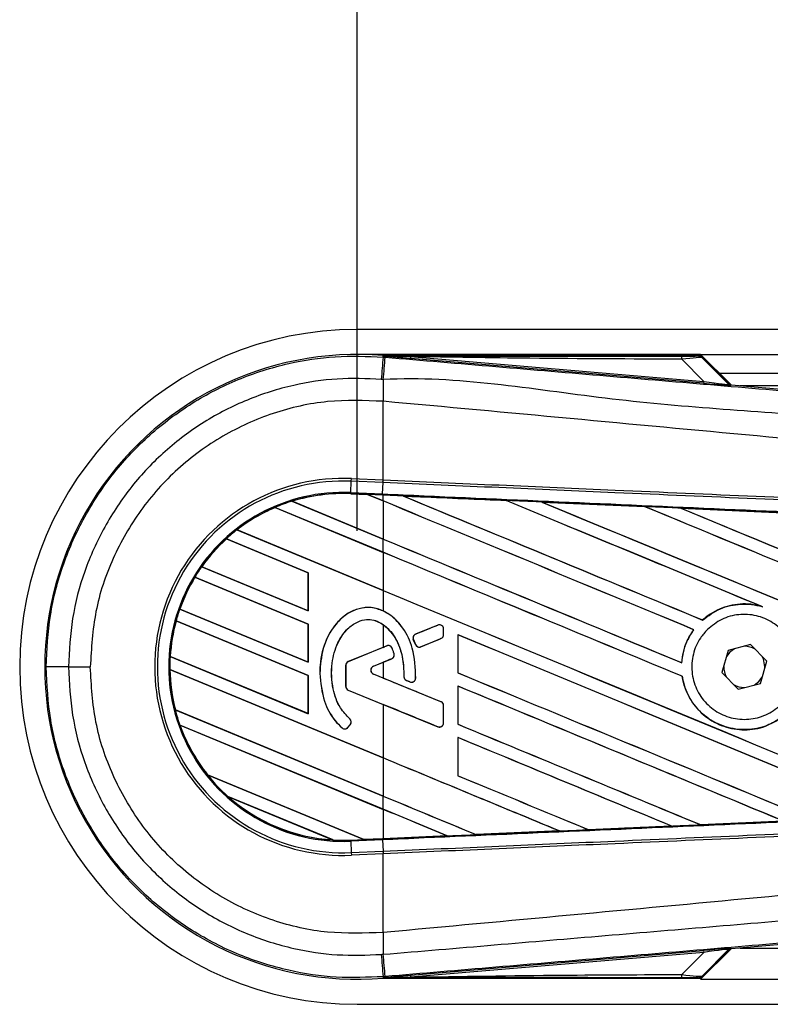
# Model space of a CAD drawing. Header units: millimetres. Extents: x 0 to 420, y 0 to 297.
# Tile 6 of 20: x 56 to 67, y 229 to 243. Entities that reach past the tile are written whole.
import ezdxf

# ---------------------------------------------------------------- set-up
doc = ezdxf.new("R2010")
doc.units = ezdxf.units.MM
doc.layers.add('QUOTE', color=174, linetype='Continuous')
doc.styles.add('SLDTEXTSTYLE3', font='TXT', dxfattribs={"width": 0.75})
doc.dimstyles.new('SLDDIMSTYLE0', dxfattribs={"dimtxt": 3, "dimasz": 3, "dimexe": 0, "dimexo": 0.0625, "dimgap": 0.75, "dimtad": 1, "dimlfac": 5.437476, "dimrnd": 1e-09, "dimzin": 12, "dimdsep": 46, "dimtxsty": 'SLDTEXTSTYLE3', "dimsah": 1, "dimcen": 0.09, "dimadec": 0, "dimazin": 3, "dimtfac": 1, "dimtdec": 3, "dimtofl": 0, "dimtmove": 0, "dimatfit": 3, "dimfxl": 0, "dimfrac": 2, "dimtolj": 1, "dimtzin": 12, "dimarcsym": 0})

# ---------------------------------------------------------------- blocks, each defined once
blk = doc.blocks.new('_D')
at = {"layer": 'QUOTE'}
for p, q in [((61.103, 235.644), (61.103, 255.738)), ((208.23, 235.644), (208.23, 255.738)), ((208.23, 253.738), (61.103, 253.738))]:
    blk.add_line(p, q, dxfattribs=at)
for points in [[(61.103, 253.738), (64.103, 253.238), (64.103, 254.238)], [(208.23, 253.738), (205.23, 254.238), (205.23, 253.238)]]:
    blk.add_solid(points, dxfattribs=at)
at = {"layer": 'QUOTE', "insert": (131.342, 257.605), "char_height": 3, "attachment_point": 1, "style": 'SLDTEXTSTYLE3'}
blk.add_mtext('800', dxfattribs=at)

msp = doc.modelspace()

# ---------------------------------------------------------------- linework, layer by layer
at = {"color": 7, "linetype": 'Continuous', "lineweight": 25}
for p, q in [((208.2301, 238.6096), (61.1031, 238.6096)), ((66.1605, 238.2417), (61.1031, 238.2417)), ((61.4875, 238.2033), (61.4893, 238.2247)), ((61.4893, 238.2247), (61.4902, 238.2246)), ((61.4902, 238.2247), (61.4902, 238.2246)), ((61.499, 238.2159), (61.4902, 238.2247)), ((66.1521, 238.2247), (61.4902, 238.2247)), ((61.4991, 238.2149), (61.4902, 238.2246)), ((61.4991, 238.2149), (61.499, 238.2159)), ((66.6093, 237.793), (66.1605, 238.2417)), ((66.1605, 238.2417), (203.1726, 238.2417)), ((66.5762, 237.8088), (66.1661, 238.2188)), ((61.4875, 238.2033), (61.5173, 238.2007)), ((61.8904, 238.2098), (61.888, 238.1819)), ((66.2039, 237.818), (61.888, 238.1819)), ((61.8904, 238.2098), (66.2062, 237.8459)), ((66.2062, 237.8459), (65.8829, 238.1713)), ((66.1853, 238.193), (66.5733, 237.8026)), ((66.4364, 237.9659), (202.8968, 237.9659)), ((66.2062, 237.8459), (66.2039, 237.818)), ((66.5733, 237.8026), (66.5762, 237.8088)), ((66.6105, 237.7929), (66.6076, 237.7866)), ((66.6105, 237.7929), (77.5193, 236.873)), ((95.1262, 237.782), (66.7398, 237.782)), ((61.4872, 237.5531), (61.487, 237.5531)), ((61.4872, 236.3952), (61.4872, 237.5531)), ((61.011, 236.2092), (61.0183, 236.3766)), ((61.0183, 236.3766), (61.02, 236.4156)), ((61.4855, 236.3562), (61.0183, 236.3766)), ((61.02, 236.4156), (61.4872, 236.3952)), ((61.4792, 236.1887), (61.4865, 236.3561)), ((61.4855, 236.3562), (61.4872, 236.3952)), ((61.4865, 236.3561), (61.4855, 236.3562)), ((61.4882, 236.3951), (61.4872, 236.3952)), ((61.0103, 236.1931), (61.0102, 236.1915)), ((61.0102, 236.1915), (61.2577, 236.1807)), ((61.0103, 236.1931), (61.011, 236.2092)), ((61.0103, 236.1931), (61.2557, 236.1824)), ((61.2558, 236.1824), (61.0103, 236.1931)), ((61.0103, 236.1931), (61.0103, 236.1931)), ((61.011, 236.2092), (61.4792, 236.1887)), ((60.1438, 236.0812), (61.4872, 235.5248)), ((60.1439, 236.0812), (60.1438, 236.0812)), ((60.1473, 236.0806), (60.1439, 236.0812)), ((61.4872, 235.5256), (60.1473, 236.0806)), ((61.4785, 236.1727), (61.2557, 236.1824)), ((61.4872, 236.0865), (61.2557, 236.1824)), ((61.2577, 236.1807), (61.2558, 236.1824)), ((61.2577, 236.1807), (61.4872, 236.0857)), ((61.4872, 236.1723), (61.4785, 236.1727)), ((61.4872, 236.0865), (61.4872, 236.1723)), ((61.4872, 236.0857), (61.4872, 235.5256)), ((61.7813, 236.1594), (61.7811, 236.1595)), ((61.7813, 236.1594), (61.7878, 236.1576)), ((63.2973, 236.0931), (63.2974, 236.093)), ((63.2993, 236.0914), (63.2974, 236.093)), ((63.8237, 236.07), (65.3393, 236.0033)), ((63.8239, 236.0699), (63.8237, 236.07)), ((63.8239, 236.0699), (63.8305, 236.0681)), ((59.8949, 235.9897), (59.8949, 235.9896)), ((61.4872, 235.3301), (59.8949, 235.9897)), ((59.8949, 235.9896), (59.8959, 235.9883)), ((59.8959, 235.9883), (61.4872, 235.3292)), ((65.3393, 236.0033), (65.3395, 236.0032)), ((65.3415, 236.0016), (65.3395, 236.0032)), ((65.8681, 235.98), (67.3819, 235.9131)), ((65.8685, 235.9799), (65.8681, 235.98)), ((65.8685, 235.9799), (65.875, 235.978)), ((59.3348, 235.6599), (61.4872, 234.7683)), ((59.3349, 235.6599), (59.3348, 235.6599)), ((59.3373, 235.6597), (59.3349, 235.6599)), ((61.4872, 234.7692), (59.3373, 235.6597)), ((60.3854, 235.0301), (59.1798, 235.5294)), ((59.1798, 235.5294), (59.1808, 235.5281)), ((59.1798, 235.5294), (59.1798, 235.5294)), ((59.1808, 235.5281), (60.3837, 235.0299)), ((61.4872, 235.3301), (61.4872, 235.5248)), ((61.4872, 235.3292), (61.4872, 234.7692)), ((58.8164, 235.1182), (60.3854, 234.4683)), ((58.8165, 235.1182), (58.8164, 235.1182)), ((58.8184, 235.1182), (58.8165, 235.1182)), ((60.3837, 234.4698), (58.8184, 235.1182)), ((60.3854, 235.0301), (60.3837, 235.0299)), ((60.3837, 235.0299), (60.3837, 234.4698)), ((60.3854, 234.4683), (60.3854, 235.0301)), ((60.3854, 234.2736), (58.7161, 234.9651)), ((58.7161, 234.9651), (58.7161, 234.965)), ((58.7161, 234.965), (58.7172, 234.9637)), ((58.7172, 234.9637), (60.3837, 234.2734)), ((61.4872, 234.7683), (61.4872, 234.4674)), ((58.4937, 234.4954), (60.3854, 233.7119)), ((58.4938, 234.4954), (58.4937, 234.4954)), ((58.4955, 234.4956), (58.4938, 234.4954)), ((60.3837, 233.7134), (58.4955, 234.4956)), ((60.3837, 234.4698), (60.3854, 234.4683)), ((67.053, 234.5357), (67.0737, 234.528)), ((60.3854, 233.5172), (58.4395, 234.3232)), ((58.4395, 234.3232), (58.4396, 234.3232)), ((58.4396, 234.3232), (58.4408, 234.3218)), ((58.4408, 234.3218), (60.3837, 233.517)), ((66.19, 234.3339), (66.1891, 234.3352)), ((60.3854, 234.2736), (60.3837, 234.2734)), ((60.3837, 234.2734), (60.3837, 233.7134)), ((60.3854, 233.7119), (60.3854, 234.2736)), ((61.4872, 234.2667), (61.4872, 233.9311)), ((62.2931, 234.2592), (61.9653, 234.1254)), ((62.2931, 234.2592), (62.2928, 234.26)), ((62.3764, 234.1164), (62.3764, 234.2033)), ((62.3764, 234.2033), (62.3772, 234.2033)), ((62.3772, 234.1164), (62.3772, 234.2033)), ((66.0584, 234.1916), (66.0605, 234.1916)), ((61.9326, 234.0456), (61.9319, 234.0453)), ((61.9636, 233.9714), (61.9319, 234.0453)), ((61.9326, 234.0456), (61.9644, 233.9717)), ((61.9653, 234.1254), (61.965, 234.1262)), ((62.0428, 233.9396), (62.3388, 234.0604)), ((62.3388, 234.0604), (62.3391, 234.0597)), ((62.3764, 234.1164), (62.3772, 234.1164)), ((62.5891, 234.1172), (62.5891, 233.5555)), ((62.5907, 234.1157), (62.5891, 234.1172)), ((62.5907, 233.5557), (62.5907, 234.1157)), ((61.4872, 233.9311), (60.9739, 233.7215)), ((61.5405, 233.952), (60.9742, 233.7208)), ((61.5405, 233.952), (61.5402, 233.9527)), ((61.6192, 233.919), (61.62, 233.9193)), ((61.9644, 233.9717), (61.9636, 233.9714)), ((62.0428, 233.9396), (62.0431, 233.9388)), ((66.5668, 233.8871), (66.475, 233.5599)), ((66.896, 233.9712), (66.5668, 233.8871)), ((67.1334, 233.7281), (66.896, 233.9712)), ((58.3537, 233.7978), (58.3521, 233.7976)), ((58.3521, 233.7976), (60.3854, 232.9554)), ((58.3521, 233.7976), (58.3521, 233.7976)), ((60.3837, 232.957), (58.3537, 233.7978)), ((60.9742, 233.7208), (60.9739, 233.7215)), ((61.3457, 233.655), (61.6133, 233.7642)), ((61.6133, 233.7642), (61.6136, 233.7635)), ((61.6482, 233.8378), (61.649, 233.838)), ((67.0417, 233.401), (67.1334, 233.7281)), ((56.8565, 233.644), (57.1764, 233.644)), ((58.3478, 233.6047), (58.3494, 233.6032)), ((58.3478, 233.6047), (58.3478, 233.6047)), ((61.4872, 232.3044), (58.3478, 233.6047)), ((58.3494, 233.6032), (61.4872, 232.3035)), ((60.3837, 233.7134), (60.3854, 233.7119)), ((60.9366, 233.6648), (60.9358, 233.6648)), ((60.9358, 233.6648), (60.9358, 233.3583)), ((60.9366, 233.6648), (60.9366, 233.3583)), ((61.3457, 233.655), (61.346, 233.6542)), ((61.346, 233.6542), (61.4872, 233.7119)), ((61.4872, 233.7119), (61.4872, 233.4801)), ((65.8827, 233.7047), (65.8812, 233.7062)), ((67.1076, 233.6359), (67.1077, 233.644)), ((60.3854, 233.5172), (60.3837, 233.517)), ((60.3837, 233.517), (60.3837, 232.957)), ((60.3854, 232.9554), (60.3854, 233.5172)), ((60.5555, 233.5483), (60.5547, 233.5483)), ((61.3457, 233.5371), (61.346, 233.5378)), ((62.3388, 233.1316), (61.3457, 233.5371)), ((61.4872, 233.4801), (61.346, 233.5378)), ((61.7931, 233.5015), (61.7923, 233.5015)), ((61.8302, 233.4458), (61.8299, 233.4451)), ((61.8302, 233.4458), (61.8825, 233.4239)), ((61.9663, 233.4762), (61.9671, 233.4761)), ((62.5891, 233.5555), (62.5907, 233.5557)), ((65.8896, 233.5051), (65.8912, 233.5053)), ((66.475, 233.5599), (66.7124, 233.3169)), ((60.9366, 233.3583), (60.9358, 233.3583)), ((60.9742, 233.3023), (60.9739, 233.3016)), ((60.9739, 233.3016), (61.4872, 233.092)), ((60.9742, 233.3023), (62.2931, 232.7638)), ((61.8825, 233.4239), (61.8822, 233.4231)), ((62.5891, 233.3608), (62.5891, 232.7991)), ((62.5907, 233.3593), (62.5891, 233.3608)), ((62.5907, 232.7993), (62.5907, 233.3593)), ((66.7124, 233.3169), (67.0417, 233.401)), ((58.4291, 233.0102), (58.4275, 233.01)), ((58.4275, 233.01), (61.4872, 231.7426)), ((58.4275, 233.01), (58.4275, 233.01)), ((61.4872, 231.7435), (58.4291, 233.0102)), ((61.4872, 233.092), (61.4872, 232.3044)), ((62.3388, 233.1316), (62.3391, 233.1323)), ((62.3764, 232.8198), (62.3764, 233.0756)), ((62.3764, 233.0756), (62.3772, 233.0756)), ((62.3772, 232.8198), (62.3772, 233.0756)), ((60.3837, 232.957), (60.3854, 232.9554)), ((60.9959, 232.8776), (60.9964, 232.8782)), ((58.4957, 232.787), (58.4981, 232.7852)), ((58.4957, 232.787), (58.4957, 232.787)), ((61.4872, 231.5479), (58.4957, 232.787)), ((58.4981, 232.7852), (61.4872, 231.5471)), ((60.8829, 232.7464), (60.8824, 232.7458)), ((60.9692, 232.7531), (61.0026, 232.7932)), ((60.9692, 232.7531), (60.9698, 232.7526)), ((60.9698, 232.7526), (61.0032, 232.7927)), ((61.0026, 232.7932), (61.0032, 232.7927)), ((62.2931, 232.7638), (62.2928, 232.7631)), ((62.3764, 232.8198), (62.3772, 232.8198)), ((62.5891, 232.7991), (62.5907, 232.7993)), ((62.5891, 232.6043), (62.5891, 232.0427)), ((62.5907, 232.6029), (62.5891, 232.6043)), ((62.5907, 232.0428), (62.5907, 232.6029)), ((61.4872, 232.3035), (61.4872, 231.7435)), ((58.9006, 232.0576), (61.2043, 231.1034)), ((58.9007, 232.0576), (58.9006, 232.0576)), ((58.9027, 232.0576), (58.9007, 232.0576)), ((61.2026, 231.1049), (58.9027, 232.0576)), ((62.5891, 232.0427), (62.5907, 232.0428)), ((60.75, 231.0968), (59.2032, 231.7375)), ((59.2032, 231.7375), (59.2034, 231.7375)), ((59.2034, 231.7375), (59.2096, 231.734)), ((59.2096, 231.734), (60.743, 231.0989)), ((61.4872, 231.5479), (61.4872, 231.7426)), ((61.4872, 231.5471), (61.4872, 231.1173)), ((65.732, 231.302), (64.5079, 231.2481)), ((65.7264, 231.3034), (65.7317, 231.3021)), ((65.7317, 231.3021), (65.732, 231.302)), ((66.1591, 231.321), (66.1576, 231.3225)), ((66.1593, 231.3209), (66.1591, 231.321)), ((67.381, 231.3749), (66.1593, 231.3209)), ((61.2026, 231.1049), (61.4872, 231.1173)), ((61.2042, 231.1034), (61.4785, 231.1154)), ((61.4785, 231.1153), (61.2043, 231.1034)), ((61.4872, 231.1157), (61.4785, 231.1153)), ((61.4785, 231.1154), (61.4785, 231.1153)), ((62.431, 231.157), (61.4872, 231.1157)), ((62.4255, 231.1584), (62.4308, 231.157)), ((62.4308, 231.157), (62.431, 231.157)), ((62.8561, 231.1756), (62.8546, 231.1772)), ((62.8561, 231.1756), (64.0818, 231.2294)), ((62.8562, 231.1756), (62.8561, 231.1756)), ((64.082, 231.2294), (62.8562, 231.1756)), ((64.0765, 231.2308), (64.0818, 231.2294)), ((64.0818, 231.2294), (64.082, 231.2294)), ((64.5078, 231.2482), (64.5062, 231.2497)), ((64.5079, 231.2481), (64.5078, 231.2482)), ((60.743, 231.0989), (60.7499, 231.0969)), ((60.7499, 231.0969), (60.75, 231.0968)), ((61.0103, 231.0949), (61.2043, 231.1034)), ((61.0103, 231.0949), (61.011, 231.0789)), ((61.4792, 231.0993), (61.011, 231.0789)), ((61.011, 231.0789), (61.0183, 230.9115)), ((61.2042, 231.1034), (61.2026, 231.1049)), ((61.4792, 231.0993), (61.4865, 230.9319)), ((61.0183, 230.9115), (61.4855, 230.9319)), ((61.0183, 230.9115), (61.02, 230.8725)), ((61.4872, 230.8929), (61.02, 230.8725)), ((61.4855, 230.9319), (61.4865, 230.9319)), ((61.4855, 230.9319), (61.4872, 230.8929)), ((61.4872, 230.8929), (61.4882, 230.8929)), ((61.4872, 229.735), (61.4872, 230.8929)), ((77.5193, 230.415), (66.6105, 229.4952)), ((61.4872, 229.735), (61.487, 229.7349)), ((61.888, 229.1061), (66.2039, 229.47)), ((66.2062, 229.4421), (61.8904, 229.0782)), ((65.8829, 229.1167), (66.2062, 229.4421)), ((66.1605, 229.0463), (66.6093, 229.4951)), ((66.1661, 229.0692), (66.5762, 229.4792)), ((66.5733, 229.4855), (66.1853, 229.095)), ((66.2039, 229.47), (66.2062, 229.4421)), ((66.5762, 229.4792), (66.5733, 229.4855)), ((66.6076, 229.5014), (66.6105, 229.4952)), ((66.7398, 229.5061), (95.1262, 229.5061)), ((61.5173, 229.0873), (61.4875, 229.0848)), ((61.4875, 229.0848), (61.4893, 229.0634)), ((61.888, 229.1061), (61.8904, 229.0782)), ((61.4902, 229.0634), (61.4893, 229.0634)), ((61.4902, 229.0634), (61.4991, 229.0731)), ((61.499, 229.0722), (61.4902, 229.0634)), ((61.4902, 229.0634), (61.4902, 229.0634)), ((61.4902, 229.0634), (66.1521, 229.0634)), ((61.499, 229.0722), (61.4991, 229.0731)), ((66.1605, 229.0463), (203.1726, 229.0463)), ((61.1031, 228.6785), (208.2301, 228.6785))]:
    msp.add_line(p, q, dxfattribs=at)
at = {"color": 7, "linetype": 'Continuous', "lineweight": 25, "flags": 128}
for points in [[(61.8904, 238.2098), (61.6712, 238.2132), (61.499, 238.2159)], [(61.4785, 236.1727), (61.4785, 236.1731), (61.4785, 236.1741), (61.4786, 236.1755), (61.4787, 236.1773), (61.4788, 236.1796), (61.4789, 236.1822), (61.479, 236.1853), (61.4792, 236.1887)], [(66.6596, 233.9108), (66.5897, 233.8586), (66.5409, 233.7949)], [(67.1077, 233.644), (67.0846, 233.7601), (67.0665, 233.7966)], [(66.9489, 233.3773), (67.0188, 233.4294), (67.0675, 233.4932)], [(61.499, 229.0722), (61.7182, 229.0756), (61.8904, 229.0782)]]:
    msp.add_lwpolyline(points, dxfattribs=at)
at = {"color": 7, "linetype": 'Continuous', "lineweight": 25}
for centre, radius, start, end in [((61.1031, 233.644), 4.9655, 90, 270), ((61.1031, 233.644), 4.5969, 85.18028, 274.81972), ((65.6868, 238.1789), 0.1963, 357.77119, 11.51783), ((534.699, 198.0474), 474.9123, 175.149606, 175.189291), ((-98.001, 251.3959), 160.0632, 355.15357, 355.271316), ((114.5879, 237.2293), 53.102, 179.30553, 179.65067), ((66.6123, 237.8416), 0.0552, 225.00164, 265.17864), ((60.899, 233.644), 2.7742, 87.5, 272.5), ((60.899, 233.644), 2.7351, 87.5, 272.5), ((60.899, 233.644), 2.5676, 87.5, 272.5), ((60.899, 233.644), 2.5515, 87.5, 107.21651), ((60.899, 233.644), 2.5515, 87.5, 107.2149), ((60.899, 233.644), 2.5499, 87.5, 107.14432), ((60.899, 233.644), 2.5515, 107.21651, 113.17547), ((60.899, 233.644), 2.5515, 113.17547, 127.80908), ((60.899, 233.644), 2.5515, 113.17491, 127.80821), ((60.899, 233.644), 2.5499, 113.16504, 127.76752), ((60.899, 233.644), 2.5515, 127.80908, 132.36028), ((60.899, 233.644), 2.5515, 132.36028, 144.70717), ((60.899, 233.644), 2.5515, 132.36013, 144.70666), ((60.899, 233.644), 2.5499, 132.36308, 144.68039), ((60.899, 233.644), 2.5515, 144.70717, 148.81902), ((60.899, 233.644), 2.5515, 148.81902, 160.50758), ((60.899, 233.644), 2.5515, 148.81915, 160.50735), ((60.899, 233.644), 2.5499, 148.83169, 160.49144), ((60.899, 233.644), 2.5515, 160.50758, 164.56307), ((60.899, 233.644), 2.5515, 164.56307, 176.54814), ((60.899, 233.644), 2.5515, 164.56347, 176.54818), ((60.899, 233.644), 2.5499, 164.58576, 176.54166), ((62.3159, 234.2033), 0.0605, 0, 112.20926), ((61.9882, 234.0694), 0.0605, 112.20926, 203.24584), ((62.3159, 234.1164), 0.0605, 292.20927, 0), ((61.5633, 233.896), 0.0605, 22.3787, 112.20929), ((62.0199, 233.9955), 0.0605, 203.24584, 292.20927), ((66.8042, 233.644), 0.3034, 58.46951, 90.18729), ((60.899, 233.644), 2.5515, 176.54814, 180.8818), ((60.997, 233.6648), 0.0613, 112.20929, 180), ((60.997, 233.6648), 0.0605, 112.20929, 180), ((61.5904, 233.8202), 0.0605, 292.20926, 16.93498), ((56.7887, -34.4181), 268.0622, 89.985518, 90.05581), ((60.899, 233.644), 2.5515, 180.8818, 194.38831), ((60.899, 233.644), 2.5515, 180.88252, 194.38869), ((60.899, 233.644), 2.5499, 180.91722, 194.39314), ((61.3697, 233.596), 0.0637, 112.20926, 247.79071), ((61.3697, 233.596), 0.0629, 112.20926, 247.79071), ((66.8042, 233.644), 0.3034, 178.46951, 210.18729), ((61.8536, 233.5016), 0.0605, 180.035, 247.29049), ((61.9059, 233.4797), 0.0605, 247.29049, 356.67135), ((60.997, 233.3583), 0.0613, 180, 247.79071), ((60.997, 233.3583), 0.0605, 180, 247.79071), ((66.8042, 233.644), 0.3034, 238.46951, 270.18729), ((60.899, 233.644), 2.5515, 194.38831, 199.62504), ((62.3159, 233.0756), 0.0605, 0, 67.79071), ((60.9562, 232.8319), 0.0605, 320.16689, 48.97709), ((60.9562, 232.8319), 0.0613, 320.16689, 48.97709), ((60.899, 233.644), 2.5515, 199.62504, 218.44471), ((60.899, 233.644), 2.5515, 199.6263, 218.44589), ((60.899, 233.644), 2.5499, 199.68237, 218.47326), ((60.9227, 232.7919), 0.0613, 228.8059, 320.16689), ((60.9227, 232.7919), 0.0605, 228.8059, 320.16689), ((62.3159, 232.8198), 0.0605, 247.79071, 0), ((60.899, 233.644), 2.5515, 218.44471, 228.34691), ((60.899, 233.644), 2.5515, 228.34691, 266.65309), ((60.899, 233.644), 2.5515, 228.35056, 266.64944), ((60.899, 233.644), 2.5499, 228.50755, 266.49245), ((60.899, 233.644), 2.5515, 266.65309, 272.5), ((114.5879, 230.0587), 53.102, 180.34933, 180.69448), ((534.699, 269.2406), 474.9123, 184.810709, 184.850394), ((-116.6111, 214.3226), 178.7393, 4.738282, 4.843724), ((66.6123, 229.4464), 0.0552, 94.82136, 134.99836), ((65.6868, 229.1091), 0.1963, 348.48217, 2.22881)]:
    msp.add_arc(centre, radius, start, end, dxfattribs=at)
for centre, major_axis, ratio, start_param, end_param in [((65.7305, 238.2209), (0.3898, -0.0009), 0.0065928, 5.1035854, 6.2804722), ((65.7305, 238.1289), (0.4554, 0.0632), 0.0487304, 0.0458928, 1.2227796), ((65.9551, 237.8433), (0.6526, -0.0567), 0.0060141, 5.1041157, 6.2810026), ((65.9597, 237.8982), (0.6137, -0.096), 0.0239119, 5.1295592, 6.306446), ((66.6152, 237.8478), (0.0232, 0.05), 0.9999568, 2.7909675, 3.4922178), ((61.1067, 236.2441), (0.149, -0.0617), 0.0029846, 0.0092528, 0.0351255), ((61.4872, 234.5964), (157.756, -65.3497), 0.0080625, 1.5451428, 1.5741362), ((61.4872, 234.5964), (157.6641, -65.3116), 0.0080625, 1.5451387, 1.5741362), ((61.4872, 237.7714), (157.756, -65.3497), 0.0080625, 4.7175918, 4.7455439), ((61.4872, 233.416), (157.6649, -6.8859), 0.0174384, 1.5600642, 1.5696511), ((61.4872, 237.7714), (157.6641, -65.3116), 0.0080625, 4.7176356, 4.7455551), ((61.4872, 235.3528), (157.756, -65.3497), 0.0080625, 1.538717, 1.5626622), ((61.4872, 235.3528), (157.6641, -65.3116), 0.0080625, 1.5388271, 1.5626424), ((61.4872, 238.5278), (157.756, -65.3497), 0.0080625, 4.73054, 4.7977625), ((61.4872, 238.5278), (157.6641, -65.3116), 0.0080625, 4.7305916, 4.797783), ((61.4872, 233.416), (157.6649, -6.8859), 0.0174384, 1.5471095, 1.5566952), ((61.4872, 236.1092), (157.756, -65.3497), 0.0080625, 1.4844685, 1.5497155), ((61.4872, 236.1092), (157.6641, -65.3116), 0.0080625, 1.4844738, 1.5496877), ((61.4872, 239.2842), (157.756, -65.3497), 0.0080625, 4.7435023, 4.8082676), ((61.4872, 239.2842), (157.6641, -65.3116), 0.0080625, 4.7435622, 4.8082852), ((61.4872, 233.416), (157.6649, -6.8859), 0.0174384, 1.534147, 1.5437245), ((61.4872, 237.0149), (157.6641, -65.3116), 0.0080625, 4.7157288, 4.7436017), ((61.4872, 237.0149), (157.756, -65.3497), 0.0080625, 4.7157288, 4.743595), ((61.4872, 233.8399), (157.756, -65.3497), 0.0080625, 1.5462162, 1.5741362), ((61.4872, 233.8399), (157.6641, -65.3116), 0.0080625, 1.54621, 1.5741362), ((61.4872, 236.2585), (157.6641, -65.3116), 0.0080625, 4.7157288, 4.7663143), ((61.4872, 236.2585), (157.756, -65.3497), 0.0080625, 4.7157288, 4.7662988), ((61.4872, 235.4181), (157.7561, 64.4137), 0.0080793, 4.7121189, 4.7141966), ((61.4872, 232.2248), (157.7561, 64.4137), 0.0080793, 1.5620973, 1.5639738), ((61.4872, 233.0835), (157.756, -65.3497), 0.0080625, 1.5263102, 1.5671512), ((61.4872, 233.0835), (157.6641, -65.3116), 0.0080625, 1.5263198, 1.5671374), ((61.4872, 235.4181), (157.7561, 64.4138), 0.0080793, 4.7090901, 4.7094257), ((61.4872, 232.2248), (157.7561, 64.4137), 0.0080793, 1.5666964, 1.5674975), ((61.4872, 234.9672), (157.7561, -64.4138), 0.0080793, 4.7156879, 4.721088), ((61.4872, 232.096), (157.756, -66.0266), 0.0080502, 1.5716616, 1.5719933), ((61.4872, 235.5021), (157.756, -65.3497), 0.0080625, 4.7227138, 4.7558224), ((61.4872, 235.5021), (157.6641, -65.3116), 0.0080625, 4.7227276, 4.7558335), ((61.4872, 232.3271), (157.756, -65.3497), 0.0080625, 1.5367672, 1.5671512), ((61.4872, 232.3271), (157.6641, -65.3116), 0.0080625, 1.5367814, 1.5671374), ((61.4872, 231.6049), (157.7561, -64.4138), 0.0080793, 1.5689888, 1.5740952), ((61.4872, 234.7456), (157.756, -65.3497), 0.0080625, 4.7227138, 4.7453492), ((61.4872, 234.7456), (157.6641, -65.3116), 0.0080625, 4.7227276, 4.7453552), ((61.4872, 231.5706), (157.756, -65.3497), 0.0080625, 1.5472259, 1.5671512), ((61.4872, 231.5706), (157.6641, -65.3116), 0.0080625, 1.5472453, 1.5671374), ((61.4872, 230.8142), (157.756, -65.3497), 0.0080625, 1.5576876, 1.5741362), ((61.4872, 230.8142), (157.6641, -65.3116), 0.0080625, 1.5577128, 1.5741362), ((61.4872, 233.9892), (157.756, -65.3497), 0.0080625, 4.7227138, 4.7348779), ((61.4872, 233.9892), (157.6641, -65.3116), 0.0080625, 4.7227276, 4.7348783), ((61.4872, 233.2328), (157.6641, -65.3116), 0.0080625, 4.7157288, 4.7244015), ((61.4872, 233.2328), (157.756, -65.3497), 0.0080625, 4.7157288, 4.724407), ((61.4872, 230.0578), (157.756, -65.3497), 0.0080625, 1.5681537, 1.5741362), ((61.4872, 230.0578), (157.6641, -65.3116), 0.0080625, 1.5681848, 1.5741362), ((61.4872, 233.872), (157.6649, 6.8859), 0.0174384, 4.7307768, 4.7385182), ((61.4872, 233.872), (157.6649, 6.8859), 0.0174384, 4.7412538, 4.7489822), ((61.4872, 233.872), (157.6649, 6.8859), 0.0174384, 4.7116274, 4.7175787), ((61.4872, 233.872), (157.6649, 6.8859), 0.0174384, 4.7203001, 4.7280508), ((61.3248, 231.0535), (0.1206, -0.05), 0.0036879, 3.1511368, 3.1770094), ((65.9551, 229.4448), (0.6526, 0.0567), 0.0060141, 0.0021827, 1.1790696), ((65.9597, 229.3898), (0.6137, 0.096), 0.0239119, 6.2599246, 7.4368114), ((66.6152, 229.4402), (-0.0232, 0.05), 0.9999568, 5.9325602, 6.6338104), ((65.7305, 229.1591), (0.4554, -0.0632), 0.0487304, 5.0604057, 6.2372925), ((65.7305, 229.0672), (0.3898, 0.0009), 0.0065928, 0.0027131, 1.1795999)]:
    msp.add_ellipse(centre, major_axis=major_axis, ratio=ratio, start_param=start_param, end_param=end_param, dxfattribs=at)
for points, knots in [([(56.5276, 233.6439), (56.5398, 233.8975), (56.5646, 234.412), (56.7641, 235.1586), (57.0797, 235.869), (57.5087, 236.51), (58.0434, 237.0752), (58.6598, 237.5381), (59.3516, 237.8949), (60.0642, 238.1189), (60.7857, 238.231), (61.2517, 238.2126), (61.4875, 238.2033)], [0, 0, 0, 0, 0.100465, 0.2038434, 0.3043094, 0.4076889, 0.5081552, 0.611535, 0.7120023, 0.8153833, 0.9066108, 1, 1, 1, 1]), ([(61.499, 238.2159), (62.3163, 238.2163), (63.7758, 238.2172), (65.2365, 238.2179), (65.8791, 238.2181)], [0, 0, 0, 0, 0.5600269, 1, 1, 1, 1]), ([(61.888, 238.1819), (61.8504, 238.1851), (61.7391, 238.1945), (61.6082, 238.2055), (61.5174, 238.2133), (61.4991, 238.2149)], [0, 0, 0, 0, 0.2892673, 0.8568296, 1, 1, 1, 1]), ([(66.1203, 238.22), (66.1231, 238.2208), (66.1281, 238.2224), (66.1447, 238.224), (66.1521, 238.2247)], [0, 0, 0, 0, 0.55939227, 1, 1, 1, 1]), ([(66.1853, 238.193), (66.1745, 238.2016), (66.1553, 238.2168), (66.131, 238.219), (66.1203, 238.22)], [0, 0, 0, 0, 0.56, 1, 1, 1, 1]), ([(66.1661, 238.2188), (66.1649, 238.2199), (66.1619, 238.2225), (66.1569, 238.2244), (66.1534, 238.2246), (66.1521, 238.2247)], [0, 0, 0, 0, 0.3193957, 0.7481913, 1, 1, 1, 1]), ([(66.1661, 238.2188), (66.1721, 238.2117), (66.1826, 238.1989), (66.1845, 238.1948), (66.1853, 238.193)], [0, 0, 0, 0, 0.56058603, 1, 1, 1, 1]), ([(61.5173, 238.2007), (62.6043, 238.1092), (64.7782, 237.926), (68.038, 237.652), (72.2844, 237.2959), (75.4362, 237.0326), (77.5049, 236.8598)], [0, 0, 0, 0, 0.2036202, 0.4072406, 0.6109477, 1, 1, 1, 1]), ([(65.8829, 238.1713), (65.1377, 238.1744), (63.807, 238.18), (62.476, 238.2007), (61.8904, 238.2098)], [0, 0, 0, 0, 0.5599741, 1, 1, 1, 1]), ([(77.5067, 236.5296), (75.4357, 236.6988), (72.2793, 236.9568), (68.026, 237.3407), (64.7573, 237.5295), (62.5816, 237.9279), (61.4899, 237.873), (61.4899, 237.873)], [0, 0, 0, 0, 0.3887669, 0.5925279, 0.7962893, 0.9999993, 1, 1, 1, 1]), ([(61.4598, 237.8755), (61.2436, 237.884), (60.8112, 237.901), (60.1446, 237.7988), (59.4811, 237.5899), (58.841, 237.2622), (58.2665, 236.8302), (57.771, 236.3095), (57.3714, 235.7117), (57.078, 235.0563), (56.8921, 234.3601), (56.8684, 233.8827), (56.8565, 233.644)], [0, 0, 0, 0, 0.0923036, 0.1846071, 0.2865385, 0.3884688, 0.490398, 0.5923288, 0.694247, 0.7961664, 0.8980845, 1, 1, 1, 1]), ([(61.4899, 237.873), (61.4899, 237.873), (61.4798, 237.8738), (61.4698, 237.8746), (61.4598, 237.8755)], [0, 0, 0, 0, 0.0003655, 1, 1, 1, 1]), ([(61.487, 237.5531), (61.2139, 237.5628), (60.667, 237.5824), (59.8614, 237.3997), (59.1125, 237.0604), (58.4466, 236.5767), (57.8982, 235.9618), (57.489, 235.2485), (57.2245, 234.4644), (57.1924, 233.9173), (57.1764, 233.644)], [0, 0, 0, 0, 0.1248804, 0.2501396, 0.3746494, 0.4998125, 0.6247642, 0.7495577, 0.8749238, 1, 1, 1, 1]), ([(77.5053, 235.9804), (77.4436, 235.9903), (77.0623, 236.0515), (75.3894, 236.2218), (71.9524, 236.5767), (66.9935, 237.0438), (63.3234, 237.3832), (61.4872, 237.5531)], [0, 0, 0, 0, 0.0117013, 0.0722088, 0.3141935, 0.6568871, 1, 1, 1, 1]), ([(77.4962, 235.6578), (76.9281, 235.6826), (75.6708, 235.7375), (73.7209, 235.8225), (71.6472, 235.9129), (70.0903, 235.9809), (68.5333, 236.0488), (66.9763, 236.1167), (64.4545, 236.2267), (62.6242, 236.3065), (61.4865, 236.3561)], [0, 0, 0, 0, 0.1067875, 0.2363437, 0.3660007, 0.4956801, 0.5280685, 0.6576247, 0.7871808, 1, 1, 1, 1]), ([(61.4882, 236.3951), (62.626, 236.3455), (64.4565, 236.2657), (66.9786, 236.1557), (68.5357, 236.0878), (70.0929, 236.0199), (71.65, 235.952), (73.7239, 235.8616), (75.6739, 235.7766), (76.9314, 235.7217), (77.4995, 235.6969)], [0, 0, 0, 0, 0.2128192, 0.3423754, 0.4719316, 0.50432, 0.6339994, 0.7636564, 0.8932125, 1, 1, 1, 1]), ([(61.4792, 236.1887), (61.6827, 236.1799), (62.7003, 236.1354), (64.5319, 236.0551), (66.9732, 235.9473), (69.4131, 235.8389), (71.4447, 235.7482), (73.4747, 235.657), (75.3552, 235.5722), (76.8276, 235.5054), (77.4899, 235.4753)], [0, 0, 0, 0, 0.0380636, 0.1903223, 0.342581, 0.4948397, 0.6470984, 0.723226, 0.8754847, 1, 1, 1, 1]), ([(61.7811, 236.1595), (61.7536, 236.1607), (61.6556, 236.165), (61.5577, 236.1692), (61.4872, 236.1723)], [0, 0, 0, 0, 0.2806447, 1, 1, 1, 1]), ([(61.7811, 236.1595), (61.8669, 236.1557), (62.3723, 236.1336), (62.8776, 236.1115), (63.2973, 236.0931)], [0, 0, 0, 0, 0.1696977, 1, 1, 1, 1]), ([(63.2974, 236.093), (62.8945, 236.1107), (62.3892, 236.1329), (61.8838, 236.1549), (61.7813, 236.1594)], [0, 0, 0, 0, 0.7971164, 1, 1, 1, 1]), ([(63.8237, 236.07), (63.7962, 236.0712), (63.6587, 236.0773), (63.4832, 236.085), (63.3352, 236.0914), (63.2973, 236.0931)], [0, 0, 0, 0, 0.1567286, 0.7836435, 1, 1, 1, 1]), ([(65.3395, 236.0032), (65.0698, 236.0151), (64.5646, 236.0374), (64.0594, 236.0596), (63.8239, 236.0699)], [0, 0, 0, 0, 0.5339744, 1, 1, 1, 1]), ([(65.8681, 235.98), (65.8406, 235.9812), (65.7031, 235.9873), (65.5268, 235.9951), (65.3781, 236.0016), (65.3393, 236.0033)], [0, 0, 0, 0, 0.15604771, 0.78023889, 1, 1, 1, 1]), ([(67.3823, 235.9129), (67.2452, 235.919), (66.7406, 235.9414), (66.236, 235.9637), (65.8685, 235.9799)], [0, 0, 0, 0, 0.2718129, 1, 1, 1, 1]), ([(61.4872, 234.4674), (61.4291, 234.4884), (61.3153, 234.5295), (61.1332, 234.5091), (60.9633, 234.4359), (60.7882, 234.2884), (60.6271, 234.0316), (60.5604, 233.761), (60.5558, 233.5894), (60.5547, 233.5483)], [0, 0, 0, 0, 0.1181192, 0.2313231, 0.3438681, 0.4724961, 0.6678894, 0.9204553, 1, 1, 1, 1]), ([(61.9663, 233.4762), (61.9611, 233.6269), (61.9523, 233.8865), (61.8025, 234.2044), (61.6222, 234.3967), (61.4366, 234.4991), (61.2571, 234.5265), (61.0846, 234.4936), (60.9035, 234.3965), (60.7234, 234.2052), (60.5824, 233.9083), (60.5647, 233.6722), (60.5555, 233.5483)], [0, 0, 0, 0, 0.1653636, 0.2847889, 0.379918, 0.4532243, 0.5152242, 0.5771012, 0.6445431, 0.7395039, 0.8633961, 1, 1, 1, 1]), ([(61.9671, 233.4761), (61.962, 233.627), (61.9533, 233.8871), (61.8029, 234.2036), (61.6394, 234.3833), (61.5255, 234.4462), (61.4872, 234.4674)], [0, 0, 0, 0, 0.38585885, 0.66493358, 0.88714782, 1, 1, 1, 1]), ([(67.053, 234.5357), (67.0016, 234.5472), (66.8487, 234.5815), (66.5838, 234.5597), (66.3433, 234.4603), (66.2258, 234.365), (66.1891, 234.3352)], [0, 0, 0, 0, 0.1712904, 0.5087548, 0.8462025, 1, 1, 1, 1]), ([(66.19, 234.3339), (66.2741, 234.3952), (66.4425, 234.518), (66.7542, 234.5833), (66.9673, 234.5599), (67.07, 234.5291), (67.0737, 234.528)], [0, 0, 0, 0, 0.3283471, 0.658119, 0.9880092, 1, 1, 1, 1]), ([(60.9959, 232.8776), (60.9469, 232.9303), (60.8302, 233.056), (60.7306, 233.3441), (60.7183, 233.6772), (60.7968, 233.9789), (60.93, 234.1817), (61.0719, 234.2943), (61.2045, 234.3433), (61.324, 234.344), (61.4354, 234.3047), (61.5704, 234.2116), (61.6956, 234.0374), (61.7839, 233.784), (61.7899, 233.6007), (61.7931, 233.5015)], [0, 0, 0, 0, 0.0744353, 0.177241, 0.3086024, 0.4174643, 0.4963546, 0.5570675, 0.6030224, 0.6410452, 0.6789529, 0.7243011, 0.8099663, 0.8972232, 1, 1, 1, 1]), ([(60.9964, 232.8782), (60.9474, 232.9309), (60.8309, 233.0564), (60.7314, 233.3443), (60.7191, 233.6771), (60.7975, 233.9785), (60.9306, 234.1811), (61.0722, 234.2935), (61.2046, 234.3425), (61.3236, 234.3431), (61.4164, 234.3112), (61.4672, 234.2793), (61.4872, 234.2667)], [0, 0, 0, 0, 0.1057973, 0.2519537, 0.4387447, 0.5935245, 0.7056507, 0.7919163, 0.8571803, 0.9111569, 0.9649703, 1, 1, 1, 1]), ([(66.2603, 234.193), (66.3281, 234.248), (66.4636, 234.3581), (66.7216, 234.4261), (66.9845, 234.4104), (67.2283, 234.307), (67.4238, 234.1291), (67.5495, 233.8964), (67.5909, 233.6354), (67.5437, 233.3754), (67.4132, 233.1457), (67.214, 232.9721), (66.9686, 232.8742), (66.7044, 232.863), (66.4514, 232.94), (66.2381, 233.0965), (66.0888, 233.3146), (66.0199, 233.57), (66.0402, 233.8328), (66.1305, 234.0473), (66.2243, 234.1525), (66.2603, 234.193)], [0, 0, 0, 0, 0.05370085, 0.107401, 0.16111805, 0.214849, 0.26857504, 0.32227575, 0.37594176, 0.42958299, 0.48322434, 0.53689062, 0.59059154, 0.64431766, 0.69804855, 0.75176548, 0.80545946, 0.8591318, 0.91279031, 0.96644543, 1, 1, 1, 1]), ([(61.4872, 234.2667), (61.5263, 234.2318), (61.6322, 234.1371), (61.7597, 233.9017), (61.7904, 233.668), (61.792, 233.5255), (61.7923, 233.5015)], [0, 0, 0, 0, 0.1837852, 0.4983769, 0.9154383, 1, 1, 1, 1]), ([(62.3772, 234.2033), (62.3766, 234.2101), (62.3752, 234.2239), (62.3647, 234.2422), (62.3491, 234.2562), (62.3297, 234.2641), (62.31, 234.2655), (62.2981, 234.2617), (62.2928, 234.26)], [0, 0, 0, 0, 0.1719146, 0.3441327, 0.5163521, 0.6885744, 0.8607991, 1, 1, 1, 1]), ([(66.0584, 234.1916), (66.0273, 234.1438), (65.9395, 234.0091), (65.8918, 233.8362), (65.8823, 233.7196), (65.8812, 233.7062)], [0, 0, 0, 0, 0.3272237, 0.9225469, 1, 1, 1, 1]), ([(65.8827, 233.7047), (65.8985, 233.8079), (65.9253, 233.983), (66.0211, 234.1309), (66.0605, 234.1916)], [0, 0, 0, 0, 0.5894269, 1, 1, 1, 1]), ([(61.965, 234.1262), (61.959, 234.123), (61.9469, 234.1166), (61.9338, 234.1001), (61.9268, 234.0805), (61.9263, 234.0613), (61.9302, 234.05), (61.9319, 234.0453)], [0, 0, 0, 0, 0.2084961, 0.420751, 0.6330051, 0.8452581, 1, 1, 1, 1]), ([(62.3391, 234.0597), (62.3451, 234.0628), (62.3573, 234.0692), (62.3702, 234.0857), (62.3765, 234.1023), (62.377, 234.1128), (62.3772, 234.1164)], [0, 0, 0, 0, 0.2798496, 0.5648212, 0.8497894, 1, 1, 1, 1]), ([(61.62, 233.9193), (61.6168, 233.9253), (61.6104, 233.9374), (61.5938, 233.9504), (61.5742, 233.9574), (61.5554, 233.9578), (61.5445, 233.9541), (61.5402, 233.9527)], [0, 0, 0, 0, 0.2112772, 0.4263684, 0.6414599, 0.8565516, 1, 1, 1, 1]), ([(61.6482, 233.8378), (61.6461, 233.8447), (61.6418, 233.8586), (61.6324, 233.8858), (61.6245, 233.9058), (61.6192, 233.919)], [0, 0, 0, 0, 0.2522974, 0.5045943, 1, 1, 1, 1]), ([(61.649, 233.838), (61.6469, 233.845), (61.6425, 233.8588), (61.6332, 233.886), (61.6252, 233.906), (61.62, 233.9193)], [0, 0, 0, 0, 0.2520744, 0.5041484, 1, 1, 1, 1]), ([(61.9636, 233.9714), (61.9669, 233.9654), (61.9735, 233.9534), (61.9902, 233.9407), (62.01, 233.9339), (62.0284, 233.9339), (62.039, 233.9375), (62.0431, 233.9388)], [0, 0, 0, 0, 0.2131585, 0.4303443, 0.6475311, 0.8647193, 1, 1, 1, 1]), ([(61.6136, 233.7635), (61.6196, 233.7666), (61.6317, 233.773), (61.6447, 233.7895), (61.6518, 233.8091), (61.6521, 233.826), (61.6497, 233.8354), (61.649, 233.838)], [0, 0, 0, 0, 0.2240403, 0.4520934, 0.6801462, 0.9081986, 1, 1, 1, 1]), ([(61.4875, 229.0848), (61.2572, 229.0755), (60.7913, 229.0566), (60.0767, 229.1664), (59.3586, 229.3903), (58.6723, 229.7422), (58.049, 230.2078), (57.5178, 230.7666), (57.0834, 231.4125), (56.769, 232.1155), (56.566, 232.8685), (56.5405, 233.383), (56.5276, 233.6439)], [0, 0, 0, 0, 0.0912304, 0.1846225, 0.285093, 0.3884772, 0.4889466, 0.5923296, 0.6927987, 0.7961814, 0.8966347, 1, 1, 1, 1]), ([(56.8565, 233.644), (56.8684, 233.4053), (56.8921, 232.9279), (57.078, 232.2317), (57.3714, 231.5764), (57.771, 230.9785), (58.2665, 230.4579), (58.841, 230.0258), (59.4811, 229.6982), (60.1446, 229.4892), (60.8112, 229.3871), (61.2436, 229.404), (61.4598, 229.4125)], [0, 0, 0, 0, 0.1019155, 0.2038336, 0.305753, 0.4076712, 0.509602, 0.6115312, 0.7134615, 0.8153929, 0.9076964, 1, 1, 1, 1]), ([(61.487, 229.7349), (61.2139, 229.7252), (60.667, 229.7057), (59.8614, 229.8884), (59.1125, 230.2276), (58.4466, 230.7113), (57.8982, 231.3262), (57.489, 232.0395), (57.2245, 232.8236), (57.1924, 233.3708), (57.1764, 233.644)], [0, 0, 0, 0, 0.1248804, 0.2501396, 0.3746494, 0.4998125, 0.6247642, 0.7495577, 0.8749238, 1, 1, 1, 1]), ([(60.5547, 233.5483), (60.5681, 233.4093), (60.5919, 233.1634), (60.7339, 232.8927), (60.8461, 232.7817), (60.8824, 232.7458)], [0, 0, 0, 0, 0.4679981, 0.8279401, 1, 1, 1, 1]), ([(60.5555, 233.5483), (60.5689, 233.4094), (60.5926, 233.1637), (60.7346, 232.8932), (60.8467, 232.7823), (60.8829, 232.7464)], [0, 0, 0, 0, 0.4680217, 0.8279478, 1, 1, 1, 1]), ([(61.7923, 233.5015), (61.793, 233.4947), (61.7943, 233.4809), (61.8049, 233.4626), (61.8177, 233.4509), (61.8269, 233.4465), (61.8299, 233.4451)], [0, 0, 0, 0, 0.2867523, 0.5740178, 0.8612836, 1, 1, 1, 1]), ([(61.8822, 233.4231), (61.8887, 233.4211), (61.9018, 233.4171), (61.9227, 233.4196), (61.9417, 233.4285), (61.9565, 233.4432), (61.965, 233.46), (61.9665, 233.4715), (61.9671, 233.4761)], [0, 0, 0, 0, 0.1734899, 0.3501499, 0.52681, 0.7034698, 0.8801287, 1, 1, 1, 1]), ([(65.8896, 233.5051), (65.8937, 233.4821), (65.9157, 233.3571), (66.0078, 233.14), (66.2188, 232.9047), (66.4969, 232.7522), (66.8084, 232.7016), (67.1099, 232.7496), (67.2761, 232.8512), (67.3533, 232.8984)], [0, 0, 0, 0, 0.037003, 0.2010348, 0.3650919, 0.5292097, 0.6934103, 0.8576873, 1, 1, 1, 1]), ([(67.3523, 232.8997), (67.2831, 232.8566), (67.1255, 232.7586), (66.8348, 232.7037), (66.5223, 232.7455), (66.2403, 232.8901), (66.0233, 233.1194), (65.9214, 233.3413), (65.8969, 233.4742), (65.8912, 233.5053)], [0, 0, 0, 0, 0.1286936, 0.2929509, 0.4572451, 0.621517, 0.7857166, 0.9498324, 1, 1, 1, 1]), ([(62.3772, 233.0756), (62.3766, 233.0825), (62.3752, 233.0963), (62.3646, 233.1145), (62.3517, 233.1264), (62.3423, 233.1309), (62.3391, 233.1323)], [0, 0, 0, 0, 0.2844746, 0.5694513, 0.8544304, 1, 1, 1, 1]), ([(62.2928, 232.7631), (62.2993, 232.7611), (62.3124, 232.7572), (62.3333, 232.7599), (62.3522, 232.7689), (62.3669, 232.7838), (62.3757, 232.8016), (62.3768, 232.8141), (62.3772, 232.8198)], [0, 0, 0, 0, 0.1692483, 0.3414713, 0.5136948, 0.6859172, 0.858137, 1, 1, 1, 1]), ([(77.2882, 231.8036), (76.693, 231.7765), (75.2878, 231.7128), (73.4747, 231.631), (71.4447, 231.5399), (69.4131, 231.4491), (66.9732, 231.3407), (64.5319, 231.233), (62.7003, 231.1526), (61.6827, 231.1082), (61.4792, 231.0993)], [0, 0, 0, 0, 0.1133009, 0.26751, 0.3446127, 0.4988218, 0.6530308, 0.8072398, 0.9614489, 1, 1, 1, 1]), ([(61.4865, 230.9319), (62.6242, 230.9815), (64.4545, 231.0614), (66.9763, 231.1714), (68.5333, 231.2393), (70.0903, 231.3072), (71.6472, 231.3751), (73.7209, 231.4655), (75.6708, 231.5506), (76.9281, 231.6054), (77.4962, 231.6302)], [0, 0, 0, 0, 0.2128192, 0.3423754, 0.4719315, 0.5043199, 0.6339993, 0.7636563, 0.8932125, 1, 1, 1, 1]), ([(77.4995, 231.5911), (76.9314, 231.5663), (75.6739, 231.5115), (73.7239, 231.4264), (71.65, 231.336), (70.0929, 231.2681), (68.5357, 231.2002), (66.9786, 231.1323), (64.4565, 231.0223), (62.626, 230.9425), (61.4882, 230.8929)], [0, 0, 0, 0, 0.1067875, 0.2363437, 0.3660006, 0.49568, 0.5280684, 0.6576246, 0.7871807, 1, 1, 1, 1]), ([(77.5053, 231.3076), (77.4436, 231.2977), (77.0623, 231.2365), (75.3894, 231.0662), (71.9524, 230.7113), (66.9935, 230.2442), (63.3234, 229.9048), (61.4872, 229.735)], [0, 0, 0, 0, 0.0117013, 0.0722088, 0.3141935, 0.6568871, 1, 1, 1, 1]), ([(64.5078, 231.2482), (64.5153, 231.2485), (64.9233, 231.2664), (65.3312, 231.2844), (65.7317, 231.3021)], [0, 0, 0, 0, 0.0183639, 1, 1, 1, 1]), ([(65.732, 231.302), (65.7595, 231.3032), (65.9019, 231.3095), (66.0444, 231.3158), (66.1593, 231.3209)], [0, 0, 0, 0, 0.1930537, 1, 1, 1, 1]), ([(66.1591, 231.321), (66.4297, 231.3329), (66.8369, 231.3509), (67.244, 231.369), (67.3806, 231.375)], [0, 0, 0, 0, 0.6645692, 1, 1, 1, 1]), ([(61.4785, 231.1154), (61.6819, 231.1243), (61.9994, 231.1381), (62.3168, 231.152), (62.4308, 231.157)], [0, 0, 0, 0, 0.6409226, 1, 1, 1, 1]), ([(61.4785, 231.1153), (61.4785, 231.1151), (61.4785, 231.1145), (61.4787, 231.1113), (61.4789, 231.1063), (61.4791, 231.1016), (61.4792, 231.0993)], [0, 0, 0, 0, 0.2238785, 0.4825856, 0.7412928, 1, 1, 1, 1]), ([(62.431, 231.157), (62.4585, 231.1582), (62.6002, 231.1644), (62.742, 231.1706), (62.8562, 231.1756)], [0, 0, 0, 0, 0.1939728, 1, 1, 1, 1]), ([(64.082, 231.2294), (64.1095, 231.2306), (64.2514, 231.2368), (64.3934, 231.2431), (64.5079, 231.2481)], [0, 0, 0, 0, 0.1936854, 1, 1, 1, 1]), ([(61.4899, 229.4151), (61.4899, 229.4151), (62.5793, 229.5064), (64.7584, 229.6907), (68.0257, 229.965), (72.2794, 230.3219), (75.4358, 230.5855), (77.5067, 230.7585)], [0, 0, 0, 0, 0.0000007, 0.2037107, 0.4074721, 0.6112331, 1, 1, 1, 1]), ([(77.5049, 230.4282), (75.4362, 230.2554), (72.2849, 229.9922), (68.0385, 229.636), (64.7786, 229.3621), (62.6043, 229.1789), (61.5173, 229.0873)], [0, 0, 0, 0, 0.3890527, 0.5926729, 0.7963808, 1, 1, 1, 1]), ([(61.4598, 229.4125), (61.4698, 229.4141), (61.4798, 229.4156), (61.4899, 229.4151), (61.4899, 229.4151)], [0, 0, 0, 0, 0.9996347, 1, 1, 1, 1]), ([(61.4991, 229.0731), (61.5016, 229.0733), (61.5079, 229.0739), (61.5203, 229.075), (61.5389, 229.0766), (61.5667, 229.0789), (61.6082, 229.0825), (61.67, 229.0877), (61.7654, 229.0958), (61.8413, 229.1022), (61.888, 229.1061)], [0, 0, 0, 0, 0.0199034, 0.0510155, 0.0969562, 0.1650388, 0.266176, 0.4166536, 0.6407761, 1, 1, 1, 1]), ([(61.8904, 229.0782), (62.6357, 229.0898), (63.9667, 229.1104), (65.2974, 229.1148), (65.8829, 229.1167)], [0, 0, 0, 0, 0.5600252, 1, 1, 1, 1]), ([(66.1203, 229.0681), (66.1339, 229.0697), (66.1583, 229.0725), (66.177, 229.0881), (66.1853, 229.095)], [0, 0, 0, 0, 0.56, 1, 1, 1, 1]), ([(66.1853, 229.095), (66.1839, 229.0924), (66.1815, 229.0877), (66.1708, 229.0748), (66.1661, 229.0692)], [0, 0, 0, 0, 0.5593923, 1, 1, 1, 1]), ([(65.8791, 229.0699), (65.0612, 229.0703), (63.6006, 229.071), (62.1412, 229.0718), (61.499, 229.0722)], [0, 0, 0, 0, 0.5599728, 1, 1, 1, 1]), ([(66.1521, 229.0634), (66.1428, 229.0642), (66.1263, 229.0658), (66.1221, 229.0674), (66.1203, 229.0681)], [0, 0, 0, 0, 0.560586, 1, 1, 1, 1]), ([(66.1521, 229.0634), (66.1537, 229.0635), (66.1576, 229.0638), (66.1625, 229.066), (66.1652, 229.0683), (66.1661, 229.0692)], [0, 0, 0, 0, 0.3193957, 0.7481913, 1, 1, 1, 1])]:
    msp.add_open_spline(points, degree=3, knots=knots, dxfattribs=at)
for points in [[(61.4865, 236.3561), (61.4866, 236.3588), (61.4868, 236.3642), (61.4873, 236.3739), (61.4877, 236.3843), (61.488, 236.3915), (61.4882, 236.3951)], [(61.4865, 230.9319), (61.4866, 230.9292), (61.4868, 230.9238), (61.4873, 230.9141), (61.4877, 230.9037), (61.488, 230.8965), (61.4882, 230.8929)]]:
    msp.add_open_spline(points, degree=3, dxfattribs=at)

# ---------------------------------------------------------------- dimensions: what is measured, and where the dimension line sits
at = {"layer": 'QUOTE'}
dim = msp.add_linear_dim(base=(61.1031, 253.7376), p1=(208.2301, 233.644), p2=(61.1031, 233.644), dimstyle='SLDDIMSTYLE0', dxfattribs=at)
dim.commit()
dim.dimension.update_dxf_attribs({"geometry": '_D', "text_midpoint": (134.6666, 253.7376), "dimtype": 160})

doc.saveas('drawing.dxf')
